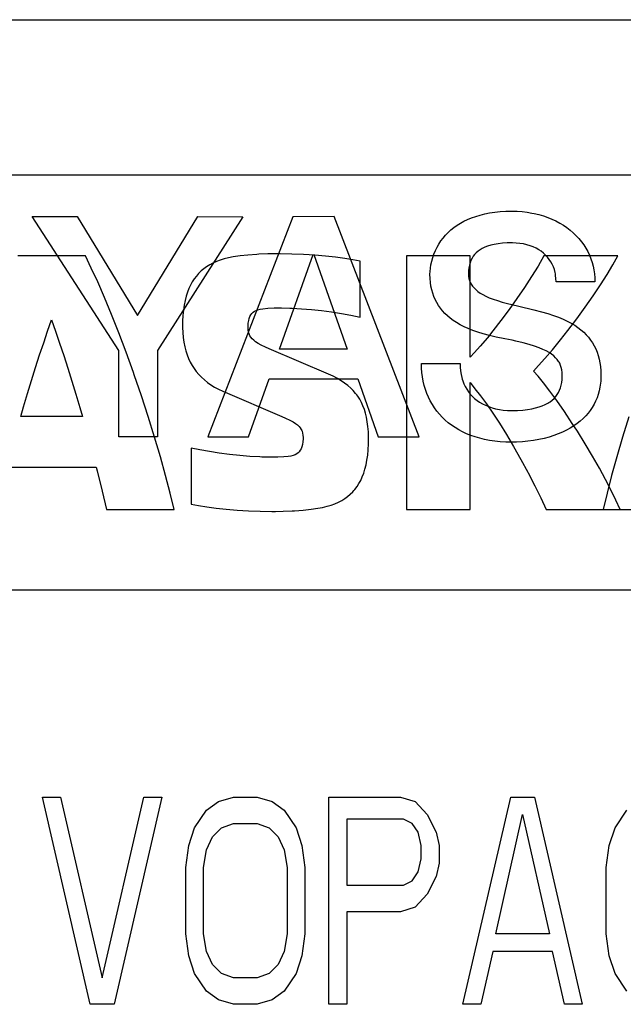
# Model space of a CAD drawing. Extents: x 0 to 840, y 0 to 594.
# Tile 11 of 22: x 425.16 to 430.98, y 430.5 to 440. Entities that reach past the tile are written whole.
import ezdxf

# ---------------------------------------------------------------- set-up
doc = ezdxf.new("R2010")
doc.units = 0
doc.header["$LTSCALE"] = 46.2
doc.layers.add('ALL_CURVE', color=7, linetype='CONTINUOUS')
doc.layers.add('ALL_FEATURES', color=7, linetype='CONTINUOUS')

msp = doc.modelspace()

# ---------------------------------------------------------------- linework, layer by layer
at = {"layer": 'ALL_CURVE', "color": 4, "linetype": 'CONTINUOUS'}
for p, q in [((458.5, 438.5), (421.5, 438.5)), ((421.5, 434.5), (439.5, 434.5)), ((425.8412, 430.5), (425.3813, 432.5)), ((425.3813, 432.5), (425.5537, 432.5)), ((425.5537, 432.5), (425.9563, 430.7553)), ((425.9563, 430.7553), (426.3587, 432.5)), ((426.5312, 432.5), (426.0713, 430.5)), ((426.3587, 432.5), (426.5312, 432.5)), ((426.9625, 432.3723), (427.0775, 432.4574)), ((427.0775, 432.4574), (427.2213, 432.5)), ((427.2213, 432.5), (427.4513, 432.5)), ((427.4513, 432.5), (427.595, 432.4574)), ((427.595, 432.4574), (427.71, 432.3723)), ((428.1413, 430.5), (428.1413, 432.5)), ((428.1413, 432.5), (428.8313, 432.5)), ((428.8313, 432.5), (428.975, 432.4574)), ((428.975, 432.4574), (429.09, 432.3298)), ((429.435, 430.5), (429.895, 432.5)), ((429.895, 432.5), (430.125, 432.5)), ((430.125, 432.5), (430.585, 430.5)), ((426.8475, 432.2021), (426.9625, 432.3723)), ((427.71, 432.3723), (427.825, 432.2021)), ((430.9013, 432.2021), (431.0163, 432.3723)), ((428.3138, 432.2872), (428.3138, 431.6489)), ((428.86, 432.2872), (428.3138, 432.2872)), ((428.9463, 432.2447), (428.86, 432.2872)), ((429.09, 432.3298), (429.1762, 432.1596)), ((429.7512, 431.1809), (430.01, 432.3298)), ((430.01, 432.3298), (430.2687, 431.1809)), ((426.79, 432.0319), (426.8475, 432.2021)), ((427.02, 432.117), (427.1062, 432.2021)), ((427.1062, 432.2021), (427.2213, 432.2447)), ((427.2213, 432.2447), (427.4513, 432.2447)), ((427.4513, 432.2447), (427.5663, 432.2021)), ((427.5663, 432.2021), (427.6525, 432.117)), ((427.825, 432.2021), (427.8825, 432.0319)), ((429.0038, 432.1596), (428.9463, 432.2447)), ((429.0325, 432.0319), (429.0038, 432.1596)), ((429.1762, 432.1596), (429.205, 432.0319)), ((430.8438, 432.0319), (430.9013, 432.2021)), ((426.9625, 431.9894), (427.02, 432.117)), ((427.6525, 432.117), (427.71, 431.9894)), ((426.7613, 431.8191), (426.79, 432.0319)), ((426.9337, 431.8191), (426.9625, 431.9894)), ((427.71, 431.9894), (427.7388, 431.8191)), ((427.8825, 432.0319), (427.9113, 431.8191)), ((429.0325, 431.9043), (429.0325, 432.0319)), ((429.205, 432.0319), (429.205, 431.8617)), ((430.815, 431.8191), (430.8438, 432.0319)), ((429.0038, 431.7766), (429.0325, 431.9043)), ((426.7613, 431.1809), (426.7613, 431.8191)), ((426.9337, 431.1809), (426.9337, 431.8191)), ((427.7388, 431.8191), (427.7388, 431.1809)), ((427.9113, 431.8191), (427.9113, 431.1809)), ((428.9463, 431.6915), (429.0038, 431.7766)), ((429.205, 431.8617), (429.1762, 431.734)), ((430.815, 431.1809), (430.815, 431.8191)), ((428.86, 431.6489), (428.9463, 431.6915)), ((429.1762, 431.734), (429.09, 431.5638)), ((428.3138, 431.6489), (428.86, 431.6489)), ((429.09, 431.5638), (428.975, 431.4362)), ((428.975, 431.4362), (428.8313, 431.3936)), ((428.3138, 431.3936), (428.3138, 430.5)), ((428.8313, 431.3936), (428.3138, 431.3936)), ((426.79, 430.9681), (426.7613, 431.1809)), ((426.9625, 431.0106), (426.9337, 431.1809)), ((427.7388, 431.1809), (427.71, 431.0106)), ((427.9113, 431.1809), (427.8825, 430.9681)), ((430.2687, 431.1809), (429.7512, 431.1809)), ((430.8438, 430.9681), (430.815, 431.1809)), ((426.8475, 430.7979), (426.79, 430.9681)), ((427.02, 430.883), (426.9625, 431.0106)), ((427.71, 431.0106), (427.6525, 430.883)), ((427.8825, 430.9681), (427.825, 430.7979)), ((429.7225, 431.0106), (429.6075, 430.5)), ((430.2975, 431.0106), (429.7225, 431.0106)), ((430.4125, 430.5), (430.2975, 431.0106)), ((430.9013, 430.7979), (430.8438, 430.9681)), ((427.1062, 430.7979), (427.02, 430.883)), ((427.6525, 430.883), (427.5663, 430.7979)), ((426.9625, 430.6277), (426.8475, 430.7979)), ((427.2213, 430.7553), (427.1062, 430.7979)), ((427.4513, 430.7553), (427.2213, 430.7553)), ((427.5663, 430.7979), (427.4513, 430.7553)), ((427.825, 430.7979), (427.71, 430.6277)), ((431.0163, 430.6277), (430.9013, 430.7979)), ((427.0775, 430.5426), (426.9625, 430.6277)), ((427.2213, 430.5), (427.0775, 430.5426)), ((427.595, 430.5426), (427.4513, 430.5)), ((427.71, 430.6277), (427.595, 430.5426)), ((426.0713, 430.5), (425.8412, 430.5)), ((427.4513, 430.5), (427.2213, 430.5)), ((428.3138, 430.5), (428.1413, 430.5)), ((429.6075, 430.5), (429.435, 430.5)), ((430.585, 430.5), (430.4125, 430.5))]:
    msp.add_line(p, q, dxfattribs=at)
at = {"layer": 'ALL_FEATURES', "color": 7, "linetype": 'CONTINUOUS'}
for p, q in [((421, 440), (459, 440)), ((425.7941, 437.721), (425.1421, 437.721)), ((425.8512, 437.6032), (425.7941, 437.721)), ((427.0579, 437.6671), (427.024, 437.6519)), ((427.0942, 437.6806), (427.0579, 437.6671)), ((427.1333, 437.6925), (427.0942, 437.6806)), ((427.1753, 437.7026), (427.1333, 437.6925)), ((427.2205, 437.711), (427.1753, 437.7026)), ((427.2851, 437.72), (427.2205, 437.711)), ((427.362, 437.7282), (427.2851, 437.72)), ((427.4479, 437.735), (427.362, 437.7282)), ((427.4674, 437.7362), (427.4479, 437.735)), ((427.5534, 437.7401), (427.4674, 437.7362)), ((427.6279, 437.7413), (427.5534, 437.7401)), ((427.672, 437.7411), (427.6279, 437.7413)), ((427.784, 437.7388), (427.672, 437.7411)), ((427.897, 437.7342), (427.784, 437.7388)), ((428.0067, 437.7273), (427.897, 437.7342)), ((428.1105, 437.7186), (428.0067, 437.7273)), ((428.2066, 437.7082), (428.1105, 437.7186)), ((428.2942, 437.6965), (428.2066, 437.7082)), ((428.373, 437.6838), (428.2942, 437.6965)), ((428.443, 437.6703), (428.373, 437.6838)), ((428.4428, 437.1301), (428.443, 437.6703)), ((428.8916, 437.7205), (428.8916, 435.2756)), ((429.5027, 437.7205), (428.8916, 437.7205)), ((429.5027, 436.7426), (429.5027, 437.7205)), ((430.2159, 437.7208), (430.1585, 437.6232)), ((430.9292, 437.7208), (430.2159, 437.7208)), ((430.8805, 437.6352), (430.9292, 437.7208)), ((425.9125, 437.4698), (425.8512, 437.6032)), ((426.9101, 437.5753), (426.8863, 437.5519)), ((426.9356, 437.5969), (426.9101, 437.5753)), ((426.963, 437.6169), (426.9356, 437.5969)), ((426.9924, 437.6352), (426.963, 437.6169)), ((427.024, 437.6519), (426.9924, 437.6352)), ((430.1585, 437.6232), (430.0957, 437.5218)), ((430.8243, 437.542), (430.8805, 437.6352)), ((426.8438, 437.4997), (426.825, 437.4706)), ((426.8642, 437.5267), (426.8438, 437.4997)), ((426.875, 437.5395), (426.8642, 437.5267)), ((426.8863, 437.5519), (426.875, 437.5395)), ((430.0957, 437.5218), (430.0277, 437.4171)), ((430.7608, 437.4419), (430.8243, 437.542)), ((425.9775, 437.3208), (425.9125, 437.4698)), ((426.7922, 437.406), (426.7783, 437.3701)), ((426.8078, 437.4395), (426.7922, 437.406)), ((426.825, 437.4706), (426.8078, 437.4395)), ((430.0277, 437.4171), (429.9552, 437.3105)), ((430.6901, 437.3357), (430.7608, 437.4419)), ((426.0455, 437.157), (425.9775, 437.3208)), ((426.7553, 437.29), (426.7465, 437.2453)), ((426.7659, 437.3315), (426.7553, 437.29)), ((426.7783, 437.3701), (426.7659, 437.3315)), ((429.9552, 437.3105), (429.8791, 437.2034)), ((430.6131, 437.2251), (430.6901, 437.3357)), ((426.7396, 437.1973), (426.7347, 437.1456)), ((426.7465, 437.2453), (426.7396, 437.1973)), ((427.4241, 437.1866), (427.4398, 437.1949)), ((427.4398, 437.1949), (427.4581, 437.2019)), ((427.4581, 437.2019), (427.4797, 437.2074)), ((427.4797, 437.2074), (427.5056, 437.2114)), ((427.5056, 437.2114), (427.5535, 437.2157)), ((427.5535, 437.2157), (427.6131, 437.2185)), ((427.6131, 437.2185), (427.6844, 437.2192)), ((427.6844, 437.2192), (427.7661, 437.2175)), ((427.7661, 437.2175), (427.7874, 437.2167)), ((427.7874, 437.2167), (427.879, 437.2115)), ((427.879, 437.2115), (427.9745, 437.2037)), ((427.9745, 437.2037), (428.0716, 437.1932)), ((428.0716, 437.1932), (428.1683, 437.1804)), ((429.8791, 437.2034), (429.8011, 437.0983)), ((430.5313, 437.1124), (430.6131, 437.2251)), ((425.4302, 436.9956), (425.468, 437.1031)), ((425.468, 437.1031), (425.5065, 436.9932)), ((426.1157, 436.9799), (426.0455, 437.157)), ((426.7347, 437.1456), (426.7319, 437.0899)), ((427.3649, 437.0723), (427.3686, 437.0974)), ((427.3686, 437.0974), (427.374, 437.1185)), ((427.374, 437.1185), (427.3808, 437.1365)), ((427.3808, 437.1365), (427.3891, 437.152)), ((427.3891, 437.152), (427.3991, 437.1653)), ((427.3991, 437.1653), (427.4107, 437.1768)), ((427.4107, 437.1768), (427.4241, 437.1866)), ((428.1683, 437.1804), (428.2632, 437.1655)), ((428.2632, 437.1655), (428.355, 437.1486)), ((428.355, 437.1486), (428.4428, 437.1301)), ((429.8011, 437.0983), (429.7234, 436.998)), ((430.4469, 437.0007), (430.5313, 437.1124)), ((426.7319, 437.0899), (426.7313, 437.0487)), ((426.7313, 437.0487), (426.7314, 437.0311)), ((426.7314, 437.0311), (426.7334, 436.9803)), ((427.3628, 437.0283), (427.363, 437.0422)), ((427.3639, 437.0058), (427.3628, 437.0283)), ((427.363, 437.0422), (427.3649, 437.0723)), ((427.3672, 436.9858), (427.3639, 437.0058)), ((430.3763, 436.9108), (430.4469, 437.0007)), ((425.3918, 436.883), (425.4302, 436.9956)), ((425.5065, 436.9932), (425.5457, 436.8786)), ((426.1869, 436.7916), (426.1157, 436.9799)), ((426.7334, 436.9803), (426.7375, 436.9325)), ((426.7375, 436.9325), (426.7438, 436.8875)), ((427.3725, 436.9678), (427.3672, 436.9858)), ((427.3759, 436.9593), (427.3725, 436.9678)), ((427.3799, 436.9511), (427.3759, 436.9593)), ((427.3895, 436.9357), (427.3799, 436.9511)), ((427.4017, 436.9209), (427.3895, 436.9357)), ((427.4168, 436.9064), (427.4017, 436.9209)), ((427.4357, 436.8917), (427.4168, 436.9064)), ((429.6702, 436.9319), (429.6019, 436.8507)), ((429.7234, 436.998), (429.6702, 436.9319)), ((430.2968, 436.8134), (430.3763, 436.9108)), ((425.3528, 436.7658), (425.3918, 436.883)), ((425.5457, 436.8786), (425.5851, 436.7598)), ((426.7438, 436.8875), (426.7521, 436.845)), ((426.7521, 436.845), (426.7623, 436.8049)), ((427.4596, 436.8764), (427.4357, 436.8917)), ((427.4903, 436.8596), (427.4596, 436.8764)), ((427.5311, 436.84), (427.4903, 436.8596)), ((427.5667, 436.8244), (427.5311, 436.84)), ((428.1373, 436.5798), (427.5667, 436.8244)), ((429.6019, 436.8507), (429.5455, 436.7874)), ((430.2254, 436.73), (430.2968, 436.8134)), ((425.3136, 436.6445), (425.3528, 436.7658)), ((425.5851, 436.7598), (425.6246, 436.6376)), ((426.258, 436.5949), (426.1869, 436.7916)), ((426.7623, 436.8049), (426.7745, 436.7669)), ((426.7745, 436.7669), (426.7885, 436.7309)), ((426.7885, 436.7309), (426.8044, 436.6967)), ((429.5455, 436.7874), (429.5027, 436.7426)), ((430.1642, 436.6622), (430.2254, 436.73)), ((425.2742, 436.5197), (425.3136, 436.6445)), ((425.6246, 436.6376), (425.664, 436.5127)), ((426.8044, 436.6967), (426.8222, 436.6643)), ((426.8222, 436.6643), (426.8418, 436.6334)), ((426.8418, 436.6334), (426.8635, 436.604)), ((430.1141, 436.6101), (430.1642, 436.6622)), ((426.2659, 436.5725), (426.258, 436.5949)), ((426.3351, 436.3709), (426.2659, 436.5725)), ((426.8635, 436.604), (426.8872, 436.5761)), ((426.8872, 436.5761), (426.9129, 436.5495)), ((426.9129, 436.5495), (426.941, 436.5242)), ((428.1826, 436.5591), (428.1373, 436.5798)), ((428.2235, 436.5379), (428.1826, 436.5591)), ((428.2604, 436.516), (428.2235, 436.5379)), ((430.1584, 436.5597), (430.1141, 436.6101)), ((430.2108, 436.4956), (430.1584, 436.5597)), ((425.2352, 436.3923), (425.2742, 436.5197)), ((425.664, 436.5127), (425.7028, 436.3861)), ((426.941, 436.5242), (426.9713, 436.5001)), ((426.9713, 436.5001), (427.0041, 436.4774)), ((427.0041, 436.4774), (427.0394, 436.456)), ((427.0394, 436.456), (427.0774, 436.4358)), ((427.0774, 436.4358), (427.1184, 436.417)), ((428.294, 436.4935), (428.2604, 436.516)), ((428.3244, 436.4703), (428.294, 436.4935)), ((428.352, 436.4461), (428.3244, 436.4703)), ((428.3771, 436.4209), (428.352, 436.4461)), ((429.5027, 435.2756), (429.5027, 436.4981)), ((429.5027, 436.4981), (429.5508, 436.4399)), ((429.5508, 436.4399), (429.6034, 436.3719)), ((430.2713, 436.4172), (430.2108, 436.4956)), ((425.1966, 436.2631), (425.2352, 436.3923)), ((425.7028, 436.3861), (425.7407, 436.2586)), ((426.4007, 436.1701), (426.3351, 436.3709)), ((427.1184, 436.417), (427.6891, 436.1724)), ((428.3999, 436.3946), (428.3771, 436.4209)), ((428.4105, 436.381), (428.3999, 436.3946)), ((428.4206, 436.367), (428.4105, 436.381)), ((428.4392, 436.3379), (428.4206, 436.367)), ((428.4559, 436.3073), (428.4392, 436.3379)), ((429.6034, 436.3719), (429.6604, 436.2935)), ((430.339, 436.3247), (430.2713, 436.4172)), ((425.1702, 436.1724), (425.1966, 436.2631)), ((425.7407, 436.2586), (425.7658, 436.1724)), ((428.4708, 436.2749), (428.4559, 436.3073)), ((428.4838, 436.2403), (428.4708, 436.2749)), ((428.4952, 436.2034), (428.4838, 436.2403)), ((429.6604, 436.2935), (429.7215, 436.2046)), ((430.4123, 436.2198), (430.339, 436.3247)), ((425.7658, 436.1724), (425.1702, 436.1724)), ((426.4619, 435.9733), (426.4007, 436.1701)), ((427.6891, 436.1724), (427.725, 436.1566)), ((427.725, 436.1566), (427.7659, 436.1371)), ((428.5047, 436.1636), (428.4952, 436.2034)), ((428.5125, 436.1207), (428.5047, 436.1636)), ((429.7215, 436.2046), (429.7863, 436.1055)), ((430.4891, 436.105), (430.4123, 436.2198)), ((431.0351, 436.1692), (430.974, 435.9726)), ((427.7659, 436.1371), (427.7966, 436.1204)), ((427.7966, 436.1204), (427.8203, 436.1051)), ((427.8203, 436.1051), (427.8391, 436.0906)), ((427.8391, 436.0906), (427.8542, 436.0762)), ((427.8542, 436.0762), (427.8662, 436.0615)), ((427.8662, 436.0615), (427.8758, 436.046)), ((428.5184, 436.074), (428.5125, 436.1207)), ((428.5224, 436.023), (428.5184, 436.074)), ((429.7863, 436.1055), (429.8539, 435.9969)), ((430.5378, 436.0294), (430.4891, 436.105)), ((426.5178, 435.7834), (426.4619, 435.9733)), ((427.8758, 436.046), (427.8798, 436.0379)), ((427.8798, 436.0379), (427.8832, 436.0294)), ((427.8832, 436.0294), (427.8885, 436.0114)), ((427.8885, 436.0114), (427.8917, 435.9914)), ((427.8927, 435.9556), (427.8908, 435.9254)), ((427.8917, 435.9914), (427.8928, 435.9686)), ((427.8928, 435.9686), (427.8927, 435.9556)), ((428.5242, 435.967), (428.5224, 436.023)), ((428.5243, 435.9483), (428.5242, 435.967)), ((429.8539, 435.9969), (429.9231, 435.8804)), ((430.6131, 435.9085), (430.5378, 436.0294)), ((430.974, 435.9726), (430.9181, 435.7829)), ((426.8128, 435.8666), (426.8128, 435.3266)), ((426.8988, 435.8488), (426.8128, 435.8666)), ((427.8749, 435.8609), (427.8666, 435.8454)), ((427.8818, 435.879), (427.8749, 435.8609)), ((427.8871, 435.9003), (427.8818, 435.879)), ((427.8908, 435.9254), (427.8871, 435.9003)), ((428.521, 435.8496), (428.5237, 435.9063)), ((428.5237, 435.9063), (428.5243, 435.9483)), ((429.9231, 435.8804), (429.9926, 435.7581)), ((430.6845, 435.7886), (430.6131, 435.9085)), ((426.568, 435.6028), (426.5178, 435.7834)), ((426.9897, 435.8324), (426.8988, 435.8488)), ((427.0847, 435.8176), (426.9897, 435.8324)), ((427.1828, 435.8049), (427.0847, 435.8176)), ((427.2822, 435.7944), (427.1828, 435.8049)), ((427.3806, 435.7864), (427.2822, 435.7944)), ((427.4752, 435.781), (427.3806, 435.7864)), ((427.4949, 435.7802), (427.4752, 435.781)), ((427.5788, 435.7783), (427.4949, 435.7802)), ((427.65, 435.7788), (427.5788, 435.7783)), ((427.7071, 435.7813), (427.65, 435.7788)), ((427.7502, 435.7852), (427.7071, 435.7813)), ((427.776, 435.7893), (427.7502, 435.7852)), ((427.7977, 435.795), (427.776, 435.7893)), ((427.816, 435.802), (427.7977, 435.795)), ((427.8316, 435.8105), (427.816, 435.802)), ((427.8451, 435.8204), (427.8316, 435.8105)), ((427.8567, 435.832), (427.8451, 435.8204)), ((427.8666, 435.8454), (427.8567, 435.832)), ((428.5093, 435.7487), (428.5161, 435.7972)), ((428.5161, 435.7972), (428.521, 435.8496)), ((430.7507, 435.6725), (430.6845, 435.7886)), ((430.9181, 435.7829), (430.8681, 435.6025)), ((425.0363, 435.6832), (425.8995, 435.6832)), ((425.8995, 435.6832), (425.9084, 435.6485)), ((428.4901, 435.6622), (428.5006, 435.7038)), ((428.5006, 435.7038), (428.5093, 435.7487)), ((429.9926, 435.7581), (430.0605, 435.6328)), ((430.8106, 435.562), (430.7507, 435.6725)), ((425.9084, 435.6485), (425.9574, 435.4505)), ((426.612, 435.4331), (426.568, 435.6028)), ((428.4488, 435.5548), (428.4642, 435.588)), ((428.4642, 435.588), (428.4779, 435.6237)), ((428.4779, 435.6237), (428.4901, 435.6622)), ((430.0605, 435.6328), (430.0636, 435.6271)), ((430.0636, 435.6271), (430.1274, 435.5033)), ((430.8681, 435.6025), (430.8241, 435.433)), ((428.3932, 435.4685), (428.4134, 435.4952)), ((428.4134, 435.4952), (428.4319, 435.5239)), ((428.4319, 435.5239), (428.4488, 435.5548)), ((430.1274, 435.5033), (430.1853, 435.3853)), ((430.8637, 435.4586), (430.8106, 435.562)), ((425.9574, 435.4505), (425.9979, 435.2756)), ((426.65, 435.2756), (426.612, 435.4331)), ((428.2954, 435.3798), (428.3226, 435.3994)), ((428.3226, 435.3994), (428.3479, 435.4207)), ((428.3479, 435.4207), (428.3714, 435.4437)), ((428.3714, 435.4437), (428.3825, 435.4559)), ((428.3825, 435.4559), (428.3932, 435.4685)), ((430.1853, 435.3853), (430.2362, 435.2756)), ((430.8241, 435.433), (430.7862, 435.2756)), ((430.91, 435.363), (430.8637, 435.4586)), ((426.8128, 435.3266), (426.8842, 435.313)), ((426.8842, 435.313), (426.9645, 435.3002)), ((426.9645, 435.3002), (427.0538, 435.2885)), ((428.0355, 435.286), (428.0818, 435.2945)), ((428.0818, 435.2945), (428.1245, 435.3048)), ((428.1245, 435.3048), (428.164, 435.3167)), ((428.164, 435.3167), (428.2007, 435.3301)), ((428.2007, 435.3301), (428.2346, 435.3451)), ((428.2346, 435.3451), (428.2661, 435.3617)), ((428.2661, 435.3617), (428.2954, 435.3798)), ((430.9495, 435.2756), (430.91, 435.363)), ((425.9979, 435.2756), (426.65, 435.2756)), ((427.0538, 435.2885), (427.1515, 435.278)), ((427.1515, 435.278), (427.2567, 435.2692)), ((427.2567, 435.2692), (427.3673, 435.2624)), ((427.3673, 435.2624), (427.4802, 435.2578)), ((427.4802, 435.2578), (427.591, 435.2556)), ((427.591, 435.2556), (427.6279, 435.2555)), ((427.6279, 435.2555), (427.7025, 435.2567)), ((427.7025, 435.2567), (427.7882, 435.2606)), ((427.7882, 435.2606), (427.809, 435.2619)), ((427.809, 435.2619), (427.8944, 435.2687)), ((427.8944, 435.2687), (427.971, 435.2769)), ((427.971, 435.2769), (428.0355, 435.286)), ((428.8916, 435.2756), (429.5027, 435.2756)), ((430.2362, 435.2756), (431.4385, 435.2756))]:
    msp.add_line(p, q, dxfattribs=at)
at = {"layer": 'ALL_FEATURES', "color": 40, "linetype": 'CONTINUOUS'}
for p, q in [((429.692, 438.1353), (429.7416, 438.1426)), ((429.7416, 438.1426), (429.7938, 438.1479)), ((429.7938, 438.1479), (429.8486, 438.1512)), ((429.8486, 438.1512), (429.9062, 438.1523)), ((429.9062, 438.1523), (429.9562, 438.1511)), ((429.9562, 438.1511), (430.0052, 438.1478)), ((430.0052, 438.1478), (430.053, 438.1423)), ((430.053, 438.1423), (430.0997, 438.1347)), ((426.116, 436.8083), (425.2811, 438.1)), ((425.2811, 438.1), (425.7158, 438.1)), ((425.7158, 438.1), (426.2958, 437.1474)), ((426.2958, 437.1474), (426.8786, 438.0998)), ((427.3118, 438.0995), (426.4884, 436.8095)), ((426.8786, 438.0998), (427.3118, 438.0995)), ((427.7954, 438.0995), (426.975, 435.9748)), ((428.192, 438.0996), (427.7954, 438.0995)), ((429.0128, 435.9751), (428.192, 438.0996)), ((429.4094, 438.0363), (429.4435, 438.0552)), ((429.4435, 438.0552), (429.4795, 438.0725)), ((429.4795, 438.0725), (429.5176, 438.0884)), ((429.5176, 438.0884), (429.5578, 438.1027)), ((429.5578, 438.1027), (429.6002, 438.1153)), ((429.6002, 438.1153), (429.6449, 438.1262)), ((429.6449, 438.1262), (429.692, 438.1353)), ((430.0997, 438.1347), (430.1228, 438.1301)), ((430.1228, 438.1301), (430.1675, 438.1194)), ((430.1675, 438.1194), (430.2108, 438.1068)), ((430.2108, 438.1068), (430.2526, 438.0922)), ((430.2526, 438.0922), (430.2928, 438.0758)), ((430.2928, 438.0758), (430.3315, 438.0577)), ((430.3315, 438.0577), (430.3685, 438.0379)), ((429.2919, 437.9466), (429.3185, 437.9711)), ((429.3185, 437.9711), (429.347, 437.9942)), ((429.347, 437.9942), (429.3773, 438.016)), ((429.3773, 438.016), (429.4094, 438.0363)), ((430.3685, 438.0379), (430.4038, 438.0165)), ((430.4038, 438.0165), (430.4373, 437.9935)), ((430.4373, 437.9935), (430.469, 437.969)), ((430.469, 437.969), (430.4989, 437.9432)), ((429.2029, 437.8352), (429.2225, 437.865)), ((429.2225, 437.865), (429.2438, 437.8935)), ((429.2438, 437.8935), (429.267, 437.9207)), ((429.267, 437.9207), (429.2919, 437.9466)), ((430.4989, 437.9432), (430.5269, 437.916)), ((430.5269, 437.916), (430.553, 437.8876)), ((430.553, 437.8876), (430.5771, 437.858)), ((430.5771, 437.858), (430.5993, 437.8272)), ((429.1553, 437.7391), (429.1693, 437.7721)), ((429.1693, 437.7721), (429.1851, 437.8042)), ((429.1851, 437.8042), (429.2029, 437.8352)), ((429.5802, 437.7666), (429.5629, 437.7515)), ((429.5996, 437.7805), (429.5802, 437.7666)), ((429.6213, 437.7933), (429.5996, 437.7805)), ((429.6456, 437.8049), (429.6213, 437.7933)), ((429.6726, 437.8153), (429.6456, 437.8049)), ((429.7028, 437.8244), (429.6726, 437.8153)), ((429.7364, 437.8321), (429.7028, 437.8244)), ((429.7738, 437.8384), (429.7364, 437.8321)), ((429.8155, 437.843), (429.7738, 437.8384)), ((429.8618, 437.8459), (429.8155, 437.843)), ((429.9084, 437.8467), (429.8618, 437.8459)), ((429.9114, 437.8467), (429.9084, 437.8467)), ((429.9483, 437.8454), (429.9114, 437.8467)), ((429.9839, 437.842), (429.9483, 437.8454)), ((430.0182, 437.8365), (429.9839, 437.842)), ((430.0509, 437.829), (430.0182, 437.8365)), ((430.0821, 437.8196), (430.0509, 437.829)), ((430.1115, 437.8084), (430.0821, 437.8196)), ((430.1392, 437.7956), (430.1115, 437.8084)), ((430.1651, 437.7811), (430.1392, 437.7956)), ((430.1892, 437.7652), (430.1651, 437.7811)), ((430.2115, 437.7478), (430.1892, 437.7652)), ((430.5993, 437.8272), (430.6194, 437.7954)), ((430.6194, 437.7954), (430.6376, 437.7626)), ((430.6376, 437.7626), (430.6537, 437.7289)), ((427.6671, 436.8209), (427.9899, 437.7333)), ((427.9976, 437.7333), (428.319, 436.8209)), ((429.1259, 437.6363), (429.1335, 437.6708)), ((429.1335, 437.6708), (429.1434, 437.7052)), ((429.1434, 437.7052), (429.1553, 437.7391)), ((429.5122, 437.6777), (429.5039, 437.6554)), ((429.5223, 437.6983), (429.5122, 437.6777)), ((429.534, 437.7174), (429.5223, 437.6983)), ((429.5475, 437.7351), (429.534, 437.7174)), ((429.555, 437.7434), (429.5475, 437.7351)), ((429.5629, 437.7515), (429.555, 437.7434)), ((430.232, 437.7291), (430.2115, 437.7478)), ((430.2506, 437.709), (430.232, 437.7291)), ((430.2673, 437.6877), (430.2506, 437.709)), ((430.2823, 437.6651), (430.2673, 437.6877)), ((430.2954, 437.6412), (430.2823, 437.6651)), ((430.6537, 437.7289), (430.6677, 437.6942)), ((430.6677, 437.6942), (430.6797, 437.6587)), ((429.1175, 437.5696), (429.1205, 437.6023)), ((429.1205, 437.6023), (429.1259, 437.6363)), ((429.4893, 437.5762), (429.4883, 437.5447)), ((429.4924, 437.6049), (429.4893, 437.5762)), ((429.4973, 437.6313), (429.4924, 437.6049)), ((429.5039, 437.6554), (429.4973, 437.6313)), ((430.3066, 437.616), (430.2954, 437.6412)), ((430.3159, 437.5895), (430.3066, 437.616)), ((430.3232, 437.5617), (430.3159, 437.5895)), ((430.6797, 437.6587), (430.6895, 437.6224)), ((430.6895, 437.6224), (430.6973, 437.5853)), ((430.6973, 437.5853), (430.7028, 437.5475)), ((429.1167, 437.5447), (429.1175, 437.5696)), ((429.1178, 437.5043), (429.1167, 437.5447)), ((429.1211, 437.4659), (429.1178, 437.5043)), ((429.4883, 437.5447), (429.4894, 437.5235)), ((429.4894, 437.5235), (429.4927, 437.5033)), ((429.4927, 437.5033), (429.498, 437.4839)), ((429.498, 437.4839), (429.5055, 437.4652)), ((430.3261, 437.5473), (430.3232, 437.5617)), ((430.3285, 437.5326), (430.3261, 437.5473)), ((430.3318, 437.5021), (430.3285, 437.5326)), ((430.3329, 437.4703), (430.3318, 437.5021)), ((430.7028, 437.5475), (430.7062, 437.509)), ((430.7062, 437.509), (430.7074, 437.4698)), ((429.1264, 437.4293), (429.1211, 437.4659)), ((429.1337, 437.3945), (429.1264, 437.4293)), ((429.1429, 437.3612), (429.1337, 437.3945)), ((429.5055, 437.4652), (429.5151, 437.447)), ((429.5151, 437.447), (429.527, 437.4294)), ((429.527, 437.4294), (429.5412, 437.4122)), ((429.5412, 437.4122), (429.558, 437.3954)), ((429.558, 437.3954), (429.5776, 437.3789)), ((430.7074, 437.4698), (430.3329, 437.4703)), ((429.154, 437.3295), (429.1429, 437.3612)), ((429.167, 437.2992), (429.154, 437.3295)), ((429.1818, 437.2703), (429.167, 437.2992)), ((429.5776, 437.3789), (429.6001, 437.3629)), ((429.6001, 437.3629), (429.6258, 437.3472)), ((429.6258, 437.3472), (429.655, 437.332)), ((429.655, 437.332), (429.6879, 437.3172)), ((429.6879, 437.3172), (429.7249, 437.303)), ((429.7249, 437.303), (429.7662, 437.2893)), ((429.7662, 437.2893), (429.8125, 437.2761)), ((429.1985, 437.2425), (429.1818, 437.2703)), ((429.2171, 437.2159), (429.1985, 437.2425)), ((429.2376, 437.1904), (429.2171, 437.2159)), ((429.2602, 437.1659), (429.2376, 437.1904)), ((429.8125, 437.2761), (429.8653, 437.2628)), ((429.8653, 437.2628), (429.9062, 437.2527)), ((429.9062, 437.2527), (429.9726, 437.2359)), ((429.9726, 437.2359), (430.1187, 437.201)), ((430.1187, 437.201), (430.1905, 437.1823)), ((429.2849, 437.1423), (429.2602, 437.1659)), ((429.3118, 437.1197), (429.2849, 437.1423)), ((429.3411, 437.098), (429.3118, 437.1197)), ((429.3729, 437.0772), (429.3411, 437.098)), ((430.1905, 437.1823), (430.2519, 437.1646)), ((430.2519, 437.1646), (430.3062, 437.147)), ((430.3062, 437.147), (430.3551, 437.1291)), ((430.3551, 437.1291), (430.3996, 437.1106)), ((430.3996, 437.1106), (430.4403, 437.0915)), ((429.4075, 437.0572), (429.3729, 437.0772)), ((429.445, 437.0381), (429.4075, 437.0572)), ((429.4856, 437.0198), (429.445, 437.0381)), ((429.5299, 437.0024), (429.4856, 437.0198)), ((429.5781, 436.9856), (429.5299, 437.0024)), ((430.4403, 437.0915), (430.4776, 437.0717)), ((430.4776, 437.0717), (430.5119, 437.0511)), ((430.5119, 437.0511), (430.5434, 437.0298)), ((430.5434, 437.0298), (430.5724, 437.0076)), ((430.5724, 437.0076), (430.599, 436.9845)), ((429.6309, 436.9696), (429.5781, 436.9856)), ((429.6895, 436.954), (429.6309, 436.9696)), ((429.7561, 436.9383), (429.6895, 436.954)), ((429.8369, 436.9213), (429.7561, 436.9383)), ((429.9089, 436.9065), (429.8369, 436.9213)), ((429.9458, 436.8986), (429.9089, 436.9065)), ((430.599, 436.9845), (430.6234, 436.9605)), ((430.6234, 436.9605), (430.6457, 436.9355)), ((430.6457, 436.9355), (430.666, 436.9095)), ((430.666, 436.9095), (430.6843, 436.8823)), ((428.319, 436.8209), (427.6671, 436.8209)), ((430.0153, 436.8821), (429.9458, 436.8986)), ((430.0744, 436.8662), (430.0153, 436.8821)), ((430.125, 436.8505), (430.0744, 436.8662)), ((430.1684, 436.8349), (430.125, 436.8505)), ((430.2057, 436.8193), (430.1684, 436.8349)), ((430.2379, 436.8037), (430.2057, 436.8193)), ((430.6843, 436.8823), (430.7008, 436.8539)), ((430.7008, 436.8539), (430.7155, 436.8242)), ((430.7155, 436.8242), (430.7284, 436.7931)), ((426.116, 435.9748), (426.116, 436.8083)), ((426.4884, 436.8095), (426.4884, 435.9748)), ((430.2658, 436.7879), (430.2379, 436.8037)), ((430.2898, 436.7719), (430.2658, 436.7879)), ((430.3105, 436.7556), (430.2898, 436.7719)), ((430.3283, 436.7389), (430.3105, 436.7556)), ((430.3436, 436.7216), (430.3283, 436.7389)), ((430.3565, 436.7036), (430.3436, 436.7216)), ((430.7284, 436.7931), (430.7394, 436.7605)), ((430.7394, 436.7605), (430.7486, 436.7262)), ((430.7486, 436.7262), (430.7558, 436.6902)), ((429.0334, 436.6819), (429.0334, 436.6838)), ((429.0334, 436.6838), (429.4063, 436.6838)), ((429.0346, 436.6384), (429.0334, 436.6819)), ((429.0381, 436.5956), (429.0346, 436.6384)), ((429.4063, 436.6838), (429.4075, 436.6469)), ((429.4075, 436.6469), (429.4107, 436.6117)), ((430.3622, 436.6942), (430.3565, 436.7036)), ((430.3674, 436.6847), (430.3622, 436.6942)), ((430.3762, 436.6648), (430.3674, 436.6847)), ((430.3831, 436.6438), (430.3762, 436.6648)), ((430.388, 436.6213), (430.3831, 436.6438)), ((430.3911, 436.597), (430.388, 436.6213)), ((430.7558, 436.6902), (430.7611, 436.6523)), ((430.7611, 436.6523), (430.7644, 436.6125)), ((427.3678, 435.9748), (427.5655, 436.5338)), ((427.5655, 436.5338), (428.4202, 436.5338)), ((428.4202, 436.5338), (428.617, 435.9751)), ((429.0437, 436.5535), (429.0381, 436.5956)), ((429.0514, 436.5123), (429.0437, 436.5535)), ((429.4107, 436.6117), (429.416, 436.5782)), ((429.416, 436.5782), (429.4233, 436.5464)), ((429.4233, 436.5464), (429.4277, 436.531)), ((429.4277, 436.531), (429.4325, 436.5161)), ((430.3869, 436.4997), (430.3904, 436.5287)), ((430.3904, 436.5287), (430.392, 436.5603)), ((430.3921, 436.5705), (430.3911, 436.597)), ((430.392, 436.5603), (430.3921, 436.5705)), ((430.7644, 436.5304), (430.763, 436.5109)), ((430.7644, 436.6125), (430.7655, 436.5705)), ((430.7655, 436.5705), (430.7644, 436.5304)), ((429.0612, 436.4721), (429.0514, 436.5123)), ((429.073, 436.4329), (429.0612, 436.4721)), ((429.0868, 436.3949), (429.073, 436.4329)), ((429.4325, 436.5161), (429.4435, 436.4874)), ((429.4435, 436.4874), (429.4564, 436.4602)), ((429.4564, 436.4602), (429.471, 436.4345)), ((429.471, 436.4345), (429.4874, 436.4102)), ((430.3659, 436.425), (430.3746, 436.4481)), ((430.3746, 436.4481), (430.3816, 436.473)), ((430.3816, 436.473), (430.3869, 436.4997)), ((430.7557, 436.4547), (430.7483, 436.419)), ((430.7611, 436.4918), (430.7557, 436.4547)), ((430.763, 436.5109), (430.7611, 436.4918)), ((429.1025, 436.3581), (429.0868, 436.3949)), ((429.1201, 436.3226), (429.1025, 436.3581)), ((429.4874, 436.4102), (429.5055, 436.3874)), ((429.5055, 436.3874), (429.5254, 436.3659)), ((429.5254, 436.3659), (429.5471, 436.3458)), ((429.5471, 436.3458), (429.5705, 436.3271)), ((430.2953, 436.3297), (430.3132, 436.3464)), ((430.3132, 436.3464), (430.3292, 436.3642)), ((430.3292, 436.3642), (430.3432, 436.3831)), ((430.3432, 436.3831), (430.3554, 436.4034)), ((430.3554, 436.4034), (430.3659, 436.425)), ((430.7274, 436.3515), (430.7141, 436.3196)), ((430.7388, 436.3847), (430.7274, 436.3515)), ((430.7483, 436.419), (430.7388, 436.3847)), ((429.1395, 436.2883), (429.1201, 436.3226)), ((429.1608, 436.2554), (429.1395, 436.2883)), ((429.1838, 436.2238), (429.1608, 436.2554)), ((429.5705, 436.3271), (429.5958, 436.3098)), ((429.5958, 436.3098), (429.6229, 436.294)), ((429.6229, 436.294), (429.6518, 436.2797)), ((429.6518, 436.2797), (429.6826, 436.267)), ((429.6826, 436.267), (429.7152, 436.256)), ((429.7152, 436.256), (429.7496, 436.2468)), ((429.7496, 436.2468), (429.7858, 436.2394)), ((430.0562, 436.2386), (430.0975, 436.2453)), ((430.0975, 436.2453), (430.135, 436.2535)), ((430.135, 436.2535), (430.169, 436.2631)), ((430.169, 436.2631), (430.1997, 436.274)), ((430.1997, 436.274), (430.2275, 436.2862)), ((430.2275, 436.2862), (430.2525, 436.2996)), ((430.2525, 436.2996), (430.2641, 436.3067)), ((430.2641, 436.3067), (430.2751, 436.3141)), ((430.2751, 436.3141), (430.2953, 436.3297)), ((430.6816, 436.2592), (430.6624, 436.2306)), ((430.6988, 436.2889), (430.6816, 436.2592)), ((430.7141, 436.3196), (430.6988, 436.2889)), ((429.2085, 436.1937), (429.1838, 436.2238)), ((429.235, 436.1649), (429.2085, 436.1937)), ((429.2633, 436.1376), (429.235, 436.1649)), ((429.7858, 436.2394), (429.8237, 436.234)), ((429.8237, 436.234), (429.8632, 436.2307)), ((429.8632, 436.2307), (429.9042, 436.2295)), ((429.9042, 436.2295), (429.9062, 436.2295)), ((429.9062, 436.2295), (429.9609, 436.2306)), ((429.9609, 436.2306), (430.0108, 436.2337)), ((430.0108, 436.2337), (430.0562, 436.2386)), ((430.5928, 436.1509), (430.5654, 436.1264)), ((430.6181, 436.1765), (430.5928, 436.1509)), ((430.6413, 436.203), (430.6181, 436.1765)), ((430.6624, 436.2306), (430.6413, 436.203)), ((429.2932, 436.1118), (429.2633, 436.1376)), ((429.3249, 436.0874), (429.2932, 436.1118)), ((429.3584, 436.0646), (429.3249, 436.0874)), ((429.3936, 436.0433), (429.3584, 436.0646)), ((430.4699, 436.0594), (430.4335, 436.0393)), ((430.504, 436.0806), (430.4699, 436.0594)), ((430.5358, 436.103), (430.504, 436.0806)), ((430.5654, 436.1264), (430.5358, 436.103)), ((426.4884, 435.9748), (426.116, 435.9748)), ((426.975, 435.9748), (427.3678, 435.9748)), ((428.617, 435.9751), (429.0128, 435.9751)), ((429.4306, 436.0235), (429.3936, 436.0433)), ((429.4694, 436.0054), (429.4306, 436.0235)), ((429.51, 435.9889), (429.4694, 436.0054)), ((429.5526, 435.9741), (429.51, 435.9889)), ((429.597, 435.9611), (429.5526, 435.9741)), ((429.6434, 435.9499), (429.597, 435.9611)), ((430.2166, 435.9597), (430.1667, 435.9487)), ((430.2645, 435.9726), (430.2166, 435.9597)), ((430.3102, 435.9871), (430.2645, 435.9726)), ((430.3537, 436.0031), (430.3102, 435.9871)), ((430.3948, 436.0205), (430.3537, 436.0031)), ((430.4335, 436.0393), (430.3948, 436.0205)), ((429.6918, 435.9405), (429.6434, 435.9499)), ((429.7423, 435.9332), (429.6918, 435.9405)), ((429.7948, 435.9278), (429.7423, 435.9332)), ((429.8494, 435.9245), (429.7948, 435.9278)), ((429.9062, 435.9234), (429.8494, 435.9245)), ((429.9523, 435.9242), (429.9062, 435.9234)), ((430.0073, 435.9271), (429.9523, 435.9242)), ((430.0617, 435.9323), (430.0073, 435.9271)), ((430.115, 435.9395), (430.0617, 435.9323)), ((430.1667, 435.9487), (430.115, 435.9395))]:
    msp.add_line(p, q, dxfattribs=at)

doc.saveas('drawing.dxf')
